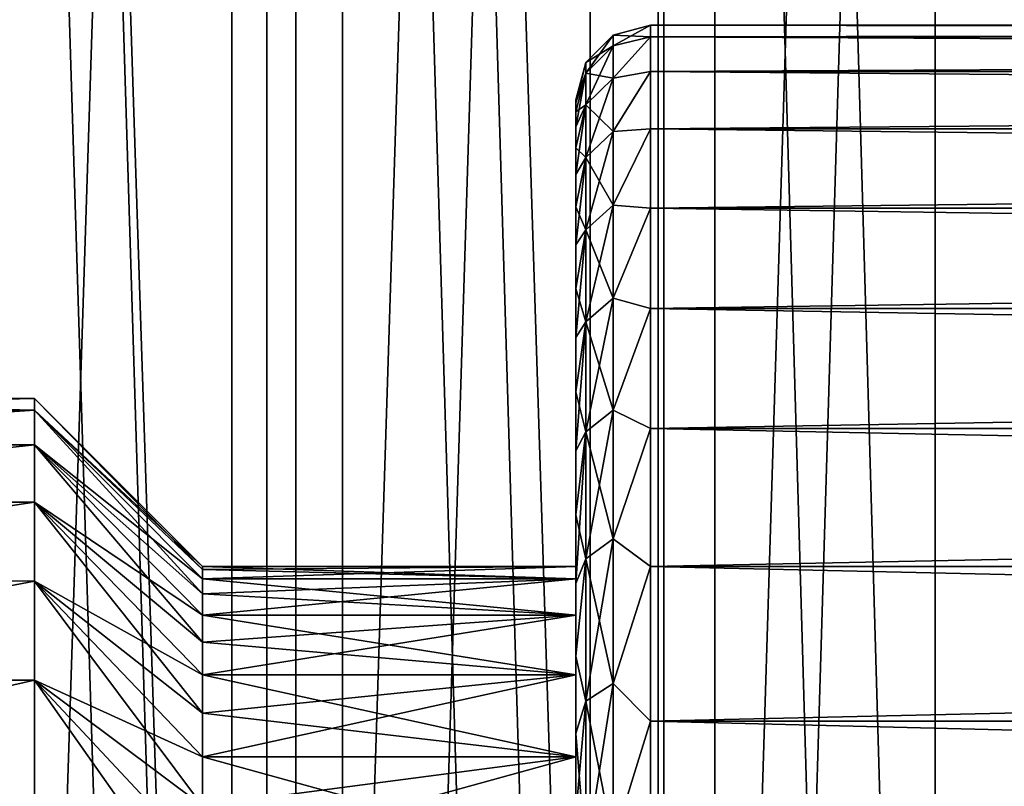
# Model space of a CAD drawing. Header units: millimetres. Extents: x -56 to 60, y -2 to 74.
# Tile 181 of 256: x 19.52 to 24.8, y 24.82 to 28.93. Entities that reach past the tile are written whole.
import ezdxf

# ---------------------------------------------------------------- set-up
doc = ezdxf.new("R2010")
doc.units = ezdxf.units.MM
doc.header["$LTSCALE"] = 127.314815
for name, color, linetype in [('145', 7, 'CONTINUOUS'), ('148', 7, 'CONTINUOUS'), ('149', 7, 'CONTINUOUS'), ('150', 7, 'CONTINUOUS'), ('22', 7, 'CONTINUOUS'), ('23', 7, 'CONTINUOUS'), ('24', 7, 'CONTINUOUS'), ('25', 7, 'CONTINUOUS'), ('55', 7, 'CONTINUOUS'), ('56', 7, 'CONTINUOUS'), ('57', 7, 'CONTINUOUS'), ('62', 7, 'CONTINUOUS'), ('63', 7, 'CONTINUOUS'), ('66', 7, 'CONTINUOUS'), ('67', 7, 'CONTINUOUS'), ('68', 7, 'CONTINUOUS'), ('69', 7, 'CONTINUOUS'), ('76', 7, 'CONTINUOUS'), ('77', 7, 'CONTINUOUS')]:
    doc.layers.add(name, color=color, linetype=linetype)

msp = doc.modelspace()

# ---------------------------------------------------------------- linework, layer by layer
at = {"layer": '145', "color": 7, "linetype": 'CONTINUOUS', "true_color": 0x96918c}
for points in [[(19.1902, 70.5, 37.9208), (21.25, 70.5, 36.8061), (19.1905, 6.7, 37.9206), (19.1902, 70.5, 37.9208)], [(19.1905, 6.7, 37.9206), (21.25, 70.5, 36.8061), (21.2504, 6.7, 36.8059), (19.1905, 6.7, 37.9206)], [(21.25, 70.5, 36.8061), (23.2453, 70.5, 35.5796), (21.2504, 6.7, 36.8059), (21.25, 70.5, 36.8061)], [(21.2504, 6.7, 36.8059), (23.2453, 70.5, 35.5796), (23.2457, 6.7, 35.5793), (21.2504, 6.7, 36.8059)], [(23.2453, 70.5, 35.5796), (25.17, 70.5, 34.245), (23.2457, 6.7, 35.5793), (23.2453, 70.5, 35.5796)], [(23.2457, 6.7, 35.5793), (25.17, 70.5, 34.245), (25.1704, 6.7, 34.2447), (23.2457, 6.7, 35.5793)]]:
    msp.add_3dface(points, dxfattribs=at)
at = {"layer": '148', "color": 7, "linetype": 'CONTINUOUS', "true_color": 0x96918c}
for points in [[(18.6852, 6.7, 40.3871), (20.8443, 6.7, 39.3162), (18.6851, 72.5, 40.3871), (18.6852, 6.7, 40.3871)], [(18.6851, 72.5, 40.3871), (20.8443, 6.7, 39.3162), (20.8442, 72.5, 39.3163), (18.6851, 72.5, 40.3871)], [(20.8443, 6.7, 39.3162), (22.9423, 6.7, 38.1301), (20.8442, 72.5, 39.3163), (20.8443, 6.7, 39.3162)], [(20.8442, 72.5, 39.3163), (22.9423, 6.7, 38.1301), (22.9421, 72.5, 38.1301), (20.8442, 72.5, 39.3163)], [(22.9421, 72.5, 38.1301), (22.9423, 6.7, 38.1301), (24.9728, 72.5, 36.8322), (22.9421, 72.5, 38.1301)], [(22.9423, 6.7, 38.1301), (24.973, 6.7, 36.8321), (24.9728, 72.5, 36.8322), (22.9423, 6.7, 38.1301)]]:
    msp.add_3dface(points, dxfattribs=at)
at = {"layer": '149', "color": 7, "linetype": 'CONTINUOUS', "true_color": 0x96918c}
for points in [[(21.25, 70.5, -36.8061), (19.1902, 70.5, -37.9208), (19.1905, 6.7, -37.9206), (21.25, 70.5, -36.8061)], [(21.2504, 6.7, -36.8059), (21.25, 70.5, -36.8061), (19.1905, 6.7, -37.9206), (21.2504, 6.7, -36.8059)], [(23.2453, 70.5, -35.5796), (21.25, 70.5, -36.8061), (21.2504, 6.7, -36.8059), (23.2453, 70.5, -35.5796)], [(23.2457, 6.7, -35.5793), (23.2453, 70.5, -35.5796), (21.2504, 6.7, -36.8059), (23.2457, 6.7, -35.5793)], [(25.17, 70.5, -34.245), (23.2453, 70.5, -35.5796), (23.2457, 6.7, -35.5793), (25.17, 70.5, -34.245)], [(25.1704, 6.7, -34.2447), (25.17, 70.5, -34.245), (23.2457, 6.7, -35.5793), (25.1704, 6.7, -34.2447)]]:
    msp.add_3dface(points, dxfattribs=at)
at = {"layer": '150', "color": 7, "linetype": 'CONTINUOUS', "true_color": 0x96918c}
for points in [[(20.8442, 72.5, -39.3163), (18.6852, 6.7, -40.3871), (18.6851, 72.5, -40.3871), (20.8442, 72.5, -39.3163)], [(20.8443, 6.7, -39.3162), (18.6852, 6.7, -40.3871), (20.8442, 72.5, -39.3163), (20.8443, 6.7, -39.3162)], [(22.9421, 72.5, -38.1301), (20.8443, 6.7, -39.3162), (20.8442, 72.5, -39.3163), (22.9421, 72.5, -38.1301)], [(22.9423, 6.7, -38.1301), (20.8443, 6.7, -39.3162), (22.9421, 72.5, -38.1301), (22.9423, 6.7, -38.1301)], [(24.9728, 72.5, -36.8322), (22.9423, 6.7, -38.1301), (22.9421, 72.5, -38.1301), (24.9728, 72.5, -36.8322)], [(24.973, 6.7, -36.8321), (22.9423, 6.7, -38.1301), (24.9728, 72.5, -36.8322), (24.973, 6.7, -36.8321)]]:
    msp.add_3dface(points, dxfattribs=at)
at = {"layer": '22', "color": 7, "linetype": 'CONTINUOUS', "true_color": 0x96918c}
for points in [[(21, -1, -36.3731), (18.9644, -1, -37.4747), (18.9647, 64.8, -37.4745), (21, -1, -36.3731)], [(21.0004, 64.8, -36.3729), (21, -1, -36.3731), (18.9647, 64.8, -37.4745), (21.0004, 64.8, -36.3729)], [(22.9718, -1, -35.161), (21, -1, -36.3731), (21.0004, 64.8, -36.3729), (22.9718, -1, -35.161)], [(22.9722, 64.8, -35.1607), (22.9718, -1, -35.161), (21.0004, 64.8, -36.3729), (22.9722, 64.8, -35.1607)], [(24.8739, -1, -33.8421), (22.9718, -1, -35.161), (22.9722, 64.8, -35.1607), (24.8739, -1, -33.8421)], [(24.8743, 64.8, -33.8418), (24.8739, -1, -33.8421), (22.9722, 64.8, -35.1607), (24.8743, 64.8, -33.8418)]]:
    msp.add_3dface(points, dxfattribs=at)
at = {"layer": '23', "color": 7, "linetype": 'CONTINUOUS', "true_color": 0x96918c}
for points in [[(18.9644, -1, 37.4747), (21, -1, 36.3731), (18.9647, 64.8, 37.4745), (18.9644, -1, 37.4747)], [(18.9647, 64.8, 37.4745), (21, -1, 36.3731), (21.0004, 64.8, 36.3729), (18.9647, 64.8, 37.4745)], [(21, -1, 36.3731), (22.9718, -1, 35.161), (21.0004, 64.8, 36.3729), (21, -1, 36.3731)], [(21.0004, 64.8, 36.3729), (22.9718, -1, 35.161), (22.9722, 64.8, 35.1607), (21.0004, 64.8, 36.3729)], [(22.9718, -1, 35.161), (24.8739, -1, 33.8421), (22.9722, 64.8, 35.1607), (22.9718, -1, 35.161)], [(22.9722, 64.8, 35.1607), (24.8739, -1, 33.8421), (24.8743, 64.8, 33.8419), (22.9722, 64.8, 35.1607)]]:
    msp.add_3dface(points, dxfattribs=at)
at = {"layer": '24', "color": 7, "linetype": 'CONTINUOUS', "true_color": 0x96918c}
for points in [[(20.6559, 1, -34.254), (18.667, 64.8, -35.3771), (18.6667, 1, -35.3773), (20.6559, 1, -34.254)], [(20.6562, 64.8, -34.2538), (18.667, 64.8, -35.3771), (20.6559, 1, -34.254), (20.6562, 64.8, -34.2538)], [(22.5777, 1, -33.0189), (20.6562, 64.8, -34.2538), (20.6559, 1, -34.254), (22.5777, 1, -33.0189)], [(22.5781, 64.8, -33.0186), (20.6562, 64.8, -34.2538), (22.5777, 1, -33.0189), (22.5781, 64.8, -33.0186)], [(24.4259, 1, -31.6761), (22.5781, 64.8, -33.0186), (22.5777, 1, -33.0189), (24.4259, 1, -31.6761)], [(24.4263, 64.8, -31.6758), (22.5781, 64.8, -33.0186), (24.4259, 1, -31.6761), (24.4263, 64.8, -31.6758)], [(26.1944, 1, -30.23), (24.4263, 64.8, -31.6758), (24.4259, 1, -31.6761), (26.1944, 1, -30.23)], [(26.1948, 64.8, -30.2297), (24.4263, 64.8, -31.6758), (26.1944, 1, -30.23), (26.1948, 64.8, -30.2297)]]:
    msp.add_3dface(points, dxfattribs=at)
at = {"layer": '25', "color": 7, "linetype": 'CONTINUOUS', "true_color": 0x96918c}
for points in [[(18.6667, 1, 35.3773), (18.667, 64.8, 35.3772), (20.6559, 1, 34.254), (18.6667, 1, 35.3773)], [(18.667, 64.8, 35.3772), (20.6562, 64.8, 34.2538), (20.6559, 1, 34.254), (18.667, 64.8, 35.3772)], [(20.6559, 1, 34.254), (20.6562, 64.8, 34.2538), (22.5777, 1, 33.0189), (20.6559, 1, 34.254)], [(20.6562, 64.8, 34.2538), (22.5781, 64.8, 33.0186), (22.5777, 1, 33.0189), (20.6562, 64.8, 34.2538)], [(22.5777, 1, 33.0189), (22.5781, 64.8, 33.0186), (24.4259, 1, 31.6761), (22.5777, 1, 33.0189)], [(22.5781, 64.8, 33.0186), (24.4263, 64.8, 31.6758), (24.4259, 1, 31.6761), (22.5781, 64.8, 33.0186)], [(24.4259, 1, 31.6761), (24.4263, 64.8, 31.6758), (26.1944, 1, 30.23), (24.4259, 1, 31.6761)], [(24.4263, 64.8, 31.6758), (26.1948, 64.8, 30.2297), (26.1944, 1, 30.23), (24.4263, 64.8, 31.6758)]]:
    msp.add_3dface(points, dxfattribs=at)
at = {"layer": '55', "color": 7, "linetype": 'CONTINUOUS', "true_color": 0x96918c}
for points in [[(22.9, 28.9), (22.9, 28.8378, 1.1084), (59.6, 28.9), (22.9, 28.9)], [(59.6, 28.9), (22.9, 28.8378, 1.1084), (59.6, 28.8378, 1.1084), (59.6, 28.9)], [(22.9, 28.8378, 1.1084), (22.9, 28.6518, 2.203), (59.6, 28.8378, 1.1084), (22.9, 28.8378, 1.1084)], [(59.6, 28.8378, 1.1084), (22.9, 28.6518, 2.203), (59.6, 28.6518, 2.203), (59.6, 28.8378, 1.1084)], [(22.9, 28.6518, 2.203), (22.9, 28.3444, 3.2698), (59.6, 28.6518, 2.203), (22.9, 28.6518, 2.203)], [(59.6, 28.6518, 2.203), (22.9, 28.3444, 3.2698), (59.6, 28.3444, 3.2698), (59.6, 28.6518, 2.203)], [(22.9, 28.3444, 3.2698), (22.9, 27.9196, 4.2955), (59.6, 28.3444, 3.2698), (22.9, 28.3444, 3.2698)], [(59.6, 28.3444, 3.2698), (22.9, 27.9196, 4.2955), (59.6, 27.9196, 4.2955), (59.6, 28.3444, 3.2698)], [(22.9, 27.9196, 4.2955), (22.9, 27.3826, 5.2671), (59.6, 27.9196, 4.2955), (22.9, 27.9196, 4.2955)], [(59.6, 27.9196, 4.2955), (22.9, 27.3826, 5.2671), (59.6, 27.3826, 5.2671), (59.6, 27.9196, 4.2955)], [(22.9, 27.3826, 5.2671), (22.9, 26.7401, 6.1725), (59.6, 27.3826, 5.2671), (22.9, 27.3826, 5.2671)], [(59.6, 27.3826, 5.2671), (22.9, 26.7401, 6.1725), (59.6, 26.7401, 6.1725), (59.6, 27.3826, 5.2671)], [(22.9, 26.7401, 6.1725), (22.9, 26.0004, 7.0004), (59.6, 26.7401, 6.1725), (22.9, 26.7401, 6.1725)], [(59.6, 26.7401, 6.1725), (22.9, 26.0004, 7.0004), (59.6, 26.0004, 7.0004), (59.6, 26.7401, 6.1725)], [(22.9, 26.0004, 7.0004), (22.9, 25.1725, 7.7401), (59.6, 26.0004, 7.0004), (22.9, 26.0004, 7.0004)], [(59.6, 26.0004, 7.0004), (22.9, 25.1725, 7.7401), (59.6, 25.1725, 7.7401), (59.6, 26.0004, 7.0004)], [(22.9, 25.1725, 7.7401), (22.9, 24.2671, 8.3826), (59.6, 25.1725, 7.7401), (22.9, 25.1725, 7.7401)], [(59.6, 25.1725, 7.7401), (22.9, 24.2671, 8.3826), (59.6, 24.2671, 8.3826), (59.6, 25.1725, 7.7401)]]:
    msp.add_3dface(points, dxfattribs=at)
at = {"layer": '56', "color": 7, "linetype": 'CONTINUOUS', "true_color": 0x96918c}
for points in [[(22.5, 26), (22.5, 25.9346, 0.9544), (22.5, 28.5), (22.5, 26)], [(22.5, 28.4837, -0.5544), (22.5, 26), (22.5, 28.5), (22.5, 28.4837, -0.5544)], [(22.5, 28.5), (22.5, 25.9346, 0.9544), (22.5, 28.4837, 0.5544), (22.5, 28.5)], [(22.5, 25.9346, -0.9544), (22.5, 26), (22.5, 28.4837, -0.5544), (22.5, 25.9346, -0.9544)], [(22.5, 28.4356, -1.1039), (22.5, 25.9346, -0.9544), (22.5, 28.4837, -0.5544), (22.5, 28.4356, -1.1039)], [(22.5, 28.4837, 0.5544), (22.5, 25.9346, 0.9544), (22.5, 28.4356, 1.1039), (22.5, 28.4837, 0.5544)], [(22.5, 28.3558, -1.6487), (22.5, 25.9346, -0.9544), (22.5, 28.4356, -1.1039), (22.5, 28.3558, -1.6487)], [(22.5, 25.9346, 0.9544), (22.5, 25.7402, 1.8887), (22.5, 28.4356, 1.1039), (22.5, 25.9346, 0.9544)], [(22.5, 28.4356, 1.1039), (22.5, 25.7402, 1.8887), (22.5, 28.3558, 1.6486), (22.5, 28.4356, 1.1039)], [(22.5, 25.7402, -1.8887), (22.5, 25.9346, -0.9544), (22.5, 28.3558, -1.6487), (22.5, 25.7402, -1.8887)], [(22.5, 28.2439, -2.1903), (22.5, 25.7402, -1.8887), (22.5, 28.3558, -1.6487), (22.5, 28.2439, -2.1903)], [(22.5, 28.3558, 1.6486), (22.5, 25.7402, 1.8887), (22.5, 28.2439, 2.1902), (22.5, 28.3558, 1.6486)], [(22.5, 28.1008, -2.7247), (22.5, 25.7402, -1.8887), (22.5, 28.2439, -2.1903), (22.5, 28.1008, -2.7247)], [(22.5, 25.7402, 1.8887), (22.5, 25.4205, 2.7884), (22.5, 28.2439, 2.1902), (22.5, 25.7402, 1.8887)], [(22.5, 28.2439, 2.1902), (22.5, 25.4205, 2.7884), (22.5, 28.1009, 2.7247), (22.5, 28.2439, 2.1902)], [(22.5, 28.1009, 2.7247), (22.5, 25.4205, 2.7884), (22.5, 27.9274, 3.2482), (22.5, 28.1009, 2.7247)], [(22.5, 25.4205, -2.7884), (22.5, 25.7402, -1.8887), (22.5, 28.1008, -2.7247), (22.5, 25.4205, -2.7884)], [(22.5, 27.9274, -3.2482), (22.5, 25.4205, -2.7884), (22.5, 28.1008, -2.7247), (22.5, 27.9274, -3.2482)], [(22.5, 24.9812, -3.6366), (22.5, 25.4205, -2.7884), (22.5, 27.9274, -3.2482), (22.5, 24.9812, -3.6366)], [(22.5, 27.723, -3.7626), (22.5, 24.9812, -3.6366), (22.5, 27.9274, -3.2482), (22.5, 27.723, -3.7626)], [(22.5, 25.4205, 2.7884), (22.5, 24.9812, 3.6366), (22.5, 27.9274, 3.2482), (22.5, 25.4205, 2.7884)], [(22.5, 27.9274, 3.2482), (22.5, 24.9812, 3.6366), (22.5, 27.723, 3.7626), (22.5, 27.9274, 3.2482)], [(22.5, 27.4896, -4.2635), (22.5, 24.9812, -3.6366), (22.5, 27.723, -3.7626), (22.5, 27.4896, -4.2635)], [(22.5, 24.9812, 3.6366), (22.5, 24.4297, 4.4179), (22.5, 27.723, 3.7626), (22.5, 24.9812, 3.6366)], [(22.5, 27.723, 3.7626), (22.5, 24.4297, 4.4179), (22.5, 27.4896, 4.2634), (22.5, 27.723, 3.7626)], [(22.5, 24.4297, -4.4179), (22.5, 24.9812, -3.6366), (22.5, 27.4896, -4.2635), (22.5, 24.4297, -4.4179)], [(22.5, 27.2275, -4.7493), (22.5, 24.4297, -4.4179), (22.5, 27.4896, -4.2635), (22.5, 27.2275, -4.7493)], [(22.5, 27.4896, 4.2634), (22.5, 24.4297, 4.4179), (22.5, 27.2276, 4.7492), (22.5, 27.4896, 4.2634)], [(22.5, 24.4297, 4.4179), (22.5, 23.7774, 5.1161), (22.5, 27.2276, 4.7492), (22.5, 24.4297, 4.4179)], [(22.5, 27.2276, 4.7492), (22.5, 23.7774, 5.1161), (22.5, 26.937, 5.2204), (22.5, 27.2276, 4.7492)], [(22.5, 23.7774, -5.1161), (22.5, 24.4297, -4.4179), (22.5, 27.2275, -4.7493), (22.5, 23.7774, -5.1161)], [(22.5, 26.9369, -5.2205), (22.5, 23.7774, -5.1161), (22.5, 27.2275, -4.7493), (22.5, 26.9369, -5.2205)], [(22.5, 23.7774, 5.1161), (22.5, 23.0367, 5.7186), (22.5, 26.937, 5.2204), (22.5, 23.7774, 5.1161)], [(22.5, 26.937, 5.2204), (22.5, 23.0367, 5.7186), (22.5, 26.6206, 5.6725), (22.5, 26.937, 5.2204)], [(22.5, 26.6205, -5.6725), (22.5, 23.7774, -5.1161), (22.5, 26.9369, -5.2205), (22.5, 26.6205, -5.6725)], [(22.5, 26.6206, 5.6725), (22.5, 23.0367, 5.7186), (22.5, 26.2776, 6.106), (22.5, 26.6206, 5.6725)], [(22.5, 23.0367, -5.7186), (22.5, 23.7774, -5.1161), (22.5, 26.6205, -5.6725), (22.5, 23.0367, -5.7186)], [(22.5, 26.2776, -6.1061), (22.5, 23.0367, -5.7186), (22.5, 26.6205, -5.6725), (22.5, 26.2776, -6.1061)], [(22.5, 22.2209, -6.2149), (22.5, 23.0367, -5.7186), (22.5, 26.2776, -6.1061), (22.5, 22.2209, -6.2149)], [(22.5, 25.9097, -6.5196), (22.5, 22.2209, -6.2149), (22.5, 26.2776, -6.1061), (22.5, 25.9097, -6.5196)], [(22.5, 23.0367, 5.7186), (22.5, 22.2209, 6.2149), (22.5, 26.2776, 6.106), (22.5, 23.0367, 5.7186)], [(22.5, 26.2776, 6.106), (22.5, 22.2209, 6.2149), (22.5, 25.9098, 6.5195), (22.5, 26.2776, 6.106)], [(22.5, 21.3444, 6.5957), (22.5, 20.4236, 6.8537), (22.5, 25.9098, 6.5195), (22.5, 21.3444, 6.5957)], [(22.5, 25.9098, 6.5195), (22.5, 20.4236, 6.8537), (22.5, 25.5198, 6.9095), (22.5, 25.9098, 6.5195)], [(22.5, 22.2209, 6.2149), (22.5, 21.3444, 6.5957), (22.5, 25.9098, 6.5195), (22.5, 22.2209, 6.2149)], [(22.5, 21.3444, -6.5957), (22.5, 22.2209, -6.2149), (22.5, 25.9097, -6.5196), (22.5, 21.3444, -6.5957)], [(22.5, 25.5198, -6.9095), (22.5, 21.3444, -6.5957), (22.5, 25.9097, -6.5196), (22.5, 25.5198, -6.9095)], [(22.5, 20.4236, -6.8537), (22.5, 21.3444, -6.5957), (22.5, 25.5198, -6.9095), (22.5, 20.4236, -6.8537)], [(22.5, 19.4774, -6.9836), (22.5, 20.4236, -6.8537), (22.5, 25.5198, -6.9095), (22.5, 19.4774, -6.9836)], [(22.5, 25.1064, -7.2774), (22.5, 19.4774, -6.9836), (22.5, 25.5198, -6.9095), (22.5, 25.1064, -7.2774)], [(22.5, 20.4236, 6.8537), (22.5, 19.4774, 6.9836), (22.5, 25.5198, 6.9095), (22.5, 20.4236, 6.8537)], [(22.5, 25.5198, 6.9095), (22.5, 19.4774, 6.9836), (22.5, 25.1064, 7.2773), (22.5, 25.5198, 6.9095)], [(22.5, 18.5226, -6.9836), (22.5, 19.4774, -6.9836), (22.5, 25.1064, -7.2774), (22.5, 18.5226, -6.9836)], [(22.5, 12.8936, -7.2773), (22.5, 18.5226, -6.9836), (22.5, 25.1064, -7.2774), (22.5, 12.8936, -7.2773)], [(22.5, 25.1064, 7.2773), (22.5, 19.4774, 6.9836), (22.5, 12.8936, 7.2774), (22.5, 25.1064, 7.2773)], [(22.5, 13.3272, -7.6203), (22.5, 12.8936, -7.2773), (22.5, 25.1064, -7.2774), (22.5, 13.3272, -7.6203)], [(22.5, 24.6728, -7.6203), (22.5, 13.3272, -7.6203), (22.5, 25.1064, -7.2774), (22.5, 24.6728, -7.6203)], [(22.5, 24.6728, 7.6203), (22.5, 25.1064, 7.2773), (22.5, 12.8936, 7.2774), (22.5, 24.6728, 7.6203)]]:
    msp.add_3dface(points, dxfattribs=at)
at = {"layer": '57', "color": 7, "linetype": 'CONTINUOUS', "true_color": 0x96918c}
for points in [[(19.6, 26.8377, 0.9901), (19.6, 26.9), (16.8, 26.8377, 0.9901), (19.6, 26.8377, 0.9901)], [(16.8, 26.8377, 0.9901), (19.6, 26.9), (16.8, 26.9), (16.8, 26.8377, 0.9901)], [(19.6, 26.6518, 1.9647), (19.6, 26.8377, 0.9901), (16.8, 26.6518, 1.9646), (19.6, 26.6518, 1.9647)], [(16.8, 26.6518, 1.9646), (19.6, 26.8377, 0.9901), (16.8, 26.8377, 0.9901), (16.8, 26.6518, 1.9646)], [(19.6, 26.3452, 2.9082), (19.6, 26.6518, 1.9647), (16.8, 26.3453, 2.9081), (19.6, 26.3452, 2.9082)], [(16.8, 26.3453, 2.9081), (19.6, 26.6518, 1.9647), (16.8, 26.6518, 1.9646), (16.8, 26.3453, 2.9081)], [(16.8, 25.9229, 3.8058), (19.6, 26.3452, 2.9082), (16.8, 26.3453, 2.9081), (16.8, 25.9229, 3.8058)], [(19.6, 25.9228, 3.8059), (19.6, 26.3452, 2.9082), (16.8, 25.9229, 3.8058), (19.6, 25.9228, 3.8059)], [(16.8, 25.3913, 4.6434), (19.6, 25.9228, 3.8059), (16.8, 25.9229, 3.8058), (16.8, 25.3913, 4.6434)], [(19.6, 25.3912, 4.6435), (19.6, 25.9228, 3.8059), (16.8, 25.3913, 4.6434), (19.6, 25.3912, 4.6435)], [(16.8, 24.7589, 5.4079), (19.6, 25.3912, 4.6435), (16.8, 25.3913, 4.6434), (16.8, 24.7589, 5.4079)], [(19.6, 24.7589, 5.4079), (19.6, 25.3912, 4.6435), (16.8, 24.7589, 5.4079), (19.6, 24.7589, 5.4079)]]:
    msp.add_3dface(points, dxfattribs=at)
at = {"layer": '62', "color": 7, "linetype": 'CONTINUOUS', "true_color": 0x96918c}
for points in [[(22.9, 28.9), (59.6, 28.9), (59.6, 28.8378, -1.1084), (22.9, 28.9)], [(22.9, 28.8378, -1.1084), (22.9, 28.9), (59.6, 28.8378, -1.1084), (22.9, 28.8378, -1.1084)], [(22.9, 28.6518, -2.203), (22.9, 28.8378, -1.1084), (59.6, 28.6518, -2.203), (22.9, 28.6518, -2.203)], [(59.6, 28.6518, -2.203), (22.9, 28.8378, -1.1084), (59.6, 28.8378, -1.1084), (59.6, 28.6518, -2.203)], [(22.9, 28.3444, -3.2698), (22.9, 28.6518, -2.203), (59.6, 28.3444, -3.2698), (22.9, 28.3444, -3.2698)], [(59.6, 28.3444, -3.2698), (22.9, 28.6518, -2.203), (59.6, 28.6518, -2.203), (59.6, 28.3444, -3.2698)], [(22.9, 27.9196, -4.2954), (22.9, 28.3444, -3.2698), (59.6, 27.9196, -4.2954), (22.9, 27.9196, -4.2954)], [(59.6, 27.9196, -4.2954), (22.9, 28.3444, -3.2698), (59.6, 28.3444, -3.2698), (59.6, 27.9196, -4.2954)], [(22.9, 27.3826, -5.2671), (22.9, 27.9196, -4.2954), (59.6, 27.3826, -5.2671), (22.9, 27.3826, -5.2671)], [(59.6, 27.3826, -5.2671), (22.9, 27.9196, -4.2954), (59.6, 27.9196, -4.2954), (59.6, 27.3826, -5.2671)], [(22.9, 26.7401, -6.1725), (22.9, 27.3826, -5.2671), (59.6, 26.7401, -6.1725), (22.9, 26.7401, -6.1725)], [(59.6, 26.7401, -6.1725), (22.9, 27.3826, -5.2671), (59.6, 27.3826, -5.2671), (59.6, 26.7401, -6.1725)], [(22.9, 26.0004, -7.0004), (22.9, 26.7401, -6.1725), (59.6, 26.0004, -7.0004), (22.9, 26.0004, -7.0004)], [(59.6, 26.0004, -7.0004), (22.9, 26.7401, -6.1725), (59.6, 26.7401, -6.1725), (59.6, 26.0004, -7.0004)], [(22.9, 25.1725, -7.7401), (22.9, 26.0004, -7.0004), (59.6, 25.1725, -7.7401), (22.9, 25.1725, -7.7401)], [(59.6, 25.1725, -7.7401), (22.9, 26.0004, -7.0004), (59.6, 26.0004, -7.0004), (59.6, 25.1725, -7.7401)], [(22.9, 24.2671, -8.3826), (22.9, 25.1725, -7.7401), (59.6, 24.2671, -8.3826), (22.9, 24.2671, -8.3826)], [(59.6, 24.2671, -8.3826), (22.9, 25.1725, -7.7401), (59.6, 25.1725, -7.7401), (59.6, 24.2671, -8.3826)]]:
    msp.add_3dface(points, dxfattribs=at)
at = {"layer": '63', "color": 7, "linetype": 'CONTINUOUS', "true_color": 0x96918c}
for points in [[(16.8, 26.9), (19.6, 26.9), (19.6, 26.8377, -0.9901), (16.8, 26.9)], [(16.8, 26.9), (19.6, 26.8377, -0.9901), (16.8, 26.8377, -0.9901), (16.8, 26.9)], [(19.6, 26.8377, -0.9901), (19.6, 26.6518, -1.9647), (16.8, 26.6518, -1.9646), (19.6, 26.8377, -0.9901)], [(16.8, 26.8377, -0.9901), (19.6, 26.8377, -0.9901), (16.8, 26.6518, -1.9646), (16.8, 26.8377, -0.9901)], [(19.6, 26.6518, -1.9647), (19.6, 26.3452, -2.9082), (16.8, 26.3453, -2.9081), (19.6, 26.6518, -1.9647)], [(16.8, 26.6518, -1.9646), (19.6, 26.6518, -1.9647), (16.8, 26.3453, -2.9081), (16.8, 26.6518, -1.9646)], [(16.8, 26.3453, -2.9081), (19.6, 26.3452, -2.9082), (16.8, 25.9229, -3.8058), (16.8, 26.3453, -2.9081)], [(19.6, 26.3452, -2.9082), (19.6, 25.9228, -3.8059), (16.8, 25.9229, -3.8058), (19.6, 26.3452, -2.9082)], [(16.8, 25.9229, -3.8058), (19.6, 25.9228, -3.8059), (16.8, 25.3913, -4.6434), (16.8, 25.9229, -3.8058)], [(19.6, 25.9228, -3.8059), (19.6, 25.3912, -4.6435), (16.8, 25.3913, -4.6434), (19.6, 25.9228, -3.8059)], [(16.8, 25.3913, -4.6434), (19.6, 25.3912, -4.6435), (16.8, 24.7589, -5.4079), (16.8, 25.3913, -4.6434)], [(19.6, 25.3912, -4.6435), (19.6, 24.7589, -5.4079), (16.8, 24.7589, -5.4079), (19.6, 25.3912, -4.6435)]]:
    msp.add_3dface(points, dxfattribs=at)
at = {"layer": '66', "color": 7, "linetype": 'CONTINUOUS', "true_color": 0x96918c}
for points in [[(22.5, 25.9346, 0.9544), (22.5, 26), (20.5, 25.9348, 0.9532), (22.5, 25.9346, 0.9544)], [(20.5, 25.9348, 0.9532), (22.5, 26), (20.5, 25.9837, 0.4777), (20.5, 25.9348, 0.9532)], [(20.5, 25.9837, 0.4777), (22.5, 26), (20.5, 26), (20.5, 25.9837, 0.4777)], [(20.5, 25.8536, 1.4242), (22.5, 25.9346, 0.9544), (20.5, 25.9348, 0.9532), (20.5, 25.8536, 1.4242)], [(22.5, 25.7402, 1.8887), (22.5, 25.9346, 0.9544), (20.5, 25.7404, 1.8886), (22.5, 25.7402, 1.8887)], [(20.5, 25.7404, 1.8886), (22.5, 25.9346, 0.9544), (20.5, 25.8536, 1.4242), (20.5, 25.7404, 1.8886)], [(20.5, 25.5958, 2.3442), (22.5, 25.7402, 1.8887), (20.5, 25.7404, 1.8886), (20.5, 25.5958, 2.3442)], [(22.5, 25.4205, 2.7884), (22.5, 25.7402, 1.8887), (20.5, 25.4205, 2.7888), (22.5, 25.4205, 2.7884)], [(20.5, 25.4205, 2.7888), (22.5, 25.7402, 1.8887), (20.5, 25.5958, 2.3442), (20.5, 25.4205, 2.7888)], [(22.5, 24.9812, 3.6366), (22.5, 25.4205, 2.7884), (20.5, 24.9809, 3.6371), (22.5, 24.9812, 3.6366)], [(20.5, 24.9809, 3.6371), (22.5, 25.4205, 2.7884), (20.5, 25.2152, 3.2205), (20.5, 24.9809, 3.6371)], [(20.5, 25.2152, 3.2205), (22.5, 25.4205, 2.7884), (20.5, 25.4205, 2.7888), (20.5, 25.2152, 3.2205)], [(22.5, 24.4297, 4.4179), (22.5, 24.9812, 3.6366), (20.5, 24.43, 4.4176), (22.5, 24.4297, 4.4179)], [(20.5, 24.43, 4.4176), (22.5, 24.9812, 3.6366), (20.5, 24.7188, 4.0368), (20.5, 24.43, 4.4176)], [(20.5, 24.7188, 4.0368), (22.5, 24.9812, 3.6366), (20.5, 24.9809, 3.6371), (20.5, 24.7188, 4.0368)]]:
    msp.add_3dface(points, dxfattribs=at)
at = {"layer": '67', "color": 7, "linetype": 'CONTINUOUS', "true_color": 0x96918c}
for points in [[(19.6, 26.8377, 0.9901), (20.5, 26), (19.6, 26.9), (19.6, 26.8377, 0.9901)], [(20.5, 25.9348, 0.9532), (20.5, 25.9837, 0.4777), (19.6, 26.8377, 0.9901), (20.5, 25.9348, 0.9532)], [(19.6, 26.6518, 1.9647), (20.5, 25.9348, 0.9532), (19.6, 26.8377, 0.9901), (19.6, 26.6518, 1.9647)], [(20.5, 25.9837, 0.4777), (20.5, 26), (19.6, 26.8377, 0.9901), (20.5, 25.9837, 0.4777)], [(20.5, 25.7404, 1.8886), (20.5, 25.8536, 1.4242), (19.6, 26.6518, 1.9647), (20.5, 25.7404, 1.8886)], [(19.6, 26.3452, 2.9082), (20.5, 25.7404, 1.8886), (19.6, 26.6518, 1.9647), (19.6, 26.3452, 2.9082)], [(20.5, 25.8536, 1.4242), (20.5, 25.9348, 0.9532), (19.6, 26.6518, 1.9647), (20.5, 25.8536, 1.4242)], [(20.5, 25.4205, 2.7888), (20.5, 25.5958, 2.3442), (19.6, 26.3452, 2.9082), (20.5, 25.4205, 2.7888)], [(19.6, 25.9228, 3.8059), (20.5, 25.4205, 2.7888), (19.6, 26.3452, 2.9082), (19.6, 25.9228, 3.8059)], [(20.5, 25.5958, 2.3442), (20.5, 25.7404, 1.8886), (19.6, 26.3452, 2.9082), (20.5, 25.5958, 2.3442)], [(20.5, 24.9809, 3.6371), (20.5, 25.2152, 3.2205), (19.6, 25.9228, 3.8059), (20.5, 24.9809, 3.6371)], [(19.6, 25.3912, 4.6435), (20.5, 24.9809, 3.6371), (19.6, 25.9228, 3.8059), (19.6, 25.3912, 4.6435)], [(20.5, 25.2152, 3.2205), (20.5, 25.4205, 2.7888), (19.6, 25.9228, 3.8059), (20.5, 25.2152, 3.2205)], [(20.5, 24.43, 4.4176), (20.5, 24.7188, 4.0368), (19.6, 25.3912, 4.6435), (20.5, 24.43, 4.4176)], [(19.6, 24.7589, 5.4079), (20.5, 24.43, 4.4176), (19.6, 25.3912, 4.6435), (19.6, 24.7589, 5.4079)], [(20.5, 24.7188, 4.0368), (20.5, 24.9809, 3.6371), (19.6, 25.3912, 4.6435), (20.5, 24.7188, 4.0368)]]:
    msp.add_3dface(points, dxfattribs=at)
at = {"layer": '68', "color": 7, "linetype": 'CONTINUOUS', "true_color": 0x96918c}
for points in [[(22.5, 26), (22.5, 25.9346, -0.9544), (20.5, 26), (22.5, 26)], [(20.5, 26), (22.5, 25.9346, -0.9544), (20.5, 25.9837, -0.4777), (20.5, 26)], [(20.5, 25.9837, -0.4777), (22.5, 25.9346, -0.9544), (20.5, 25.9348, -0.9532), (20.5, 25.9837, -0.4777)], [(22.5, 25.9346, -0.9544), (22.5, 25.7402, -1.8887), (20.5, 25.9348, -0.9532), (22.5, 25.9346, -0.9544)], [(20.5, 25.9348, -0.9532), (22.5, 25.7402, -1.8887), (20.5, 25.8536, -1.4242), (20.5, 25.9348, -0.9532)], [(20.5, 25.8536, -1.4242), (22.5, 25.7402, -1.8887), (20.5, 25.7404, -1.8886), (20.5, 25.8536, -1.4242)], [(22.5, 25.7402, -1.8887), (22.5, 25.4205, -2.7884), (20.5, 25.7404, -1.8886), (22.5, 25.7402, -1.8887)], [(20.5, 25.7404, -1.8886), (22.5, 25.4205, -2.7884), (20.5, 25.5958, -2.3442), (20.5, 25.7404, -1.8886)], [(20.5, 25.5958, -2.3442), (22.5, 25.4205, -2.7884), (20.5, 25.4205, -2.7888), (20.5, 25.5958, -2.3442)], [(22.5, 25.4205, -2.7884), (22.5, 24.9812, -3.6366), (20.5, 25.4205, -2.7888), (22.5, 25.4205, -2.7884)], [(20.5, 25.4205, -2.7888), (22.5, 24.9812, -3.6366), (20.5, 25.2152, -3.2205), (20.5, 25.4205, -2.7888)], [(20.5, 25.2152, -3.2205), (22.5, 24.9812, -3.6366), (20.5, 24.9809, -3.6371), (20.5, 25.2152, -3.2205)], [(22.5, 24.9812, -3.6366), (22.5, 24.4297, -4.4179), (20.5, 24.9809, -3.6371), (22.5, 24.9812, -3.6366)], [(20.5, 24.9809, -3.6371), (22.5, 24.4297, -4.4179), (20.5, 24.7188, -4.0368), (20.5, 24.9809, -3.6371)]]:
    msp.add_3dface(points, dxfattribs=at)
at = {"layer": '69', "color": 7, "linetype": 'CONTINUOUS', "true_color": 0x96918c}
for points in [[(19.6, 26.9), (20.5, 26), (20.5, 25.9837, -0.4777), (19.6, 26.9)], [(19.6, 26.9), (20.5, 25.9837, -0.4777), (19.6, 26.8377, -0.9901), (19.6, 26.9)], [(20.5, 25.9837, -0.4777), (20.5, 25.9348, -0.9532), (19.6, 26.8377, -0.9901), (20.5, 25.9837, -0.4777)], [(20.5, 25.9348, -0.9532), (20.5, 25.8536, -1.4242), (19.6, 26.8377, -0.9901), (20.5, 25.9348, -0.9532)], [(19.6, 26.8377, -0.9901), (20.5, 25.8536, -1.4242), (19.6, 26.6518, -1.9647), (19.6, 26.8377, -0.9901)], [(20.5, 25.8536, -1.4242), (20.5, 25.7404, -1.8886), (19.6, 26.6518, -1.9647), (20.5, 25.8536, -1.4242)], [(20.5, 25.7404, -1.8886), (20.5, 25.5958, -2.3442), (19.6, 26.6518, -1.9647), (20.5, 25.7404, -1.8886)], [(19.6, 26.6518, -1.9647), (20.5, 25.5958, -2.3442), (19.6, 26.3452, -2.9082), (19.6, 26.6518, -1.9647)], [(20.5, 25.5958, -2.3442), (20.5, 25.4205, -2.7888), (19.6, 26.3452, -2.9082), (20.5, 25.5958, -2.3442)], [(20.5, 25.4205, -2.7888), (20.5, 25.2152, -3.2205), (19.6, 26.3452, -2.9082), (20.5, 25.4205, -2.7888)], [(19.6, 26.3452, -2.9082), (20.5, 25.2152, -3.2205), (19.6, 25.9228, -3.8059), (19.6, 26.3452, -2.9082)], [(20.5, 25.2152, -3.2205), (20.5, 24.9809, -3.6371), (19.6, 25.9228, -3.8059), (20.5, 25.2152, -3.2205)], [(20.5, 24.9809, -3.6371), (20.5, 24.7188, -4.0368), (19.6, 25.9228, -3.8059), (20.5, 24.9809, -3.6371)], [(19.6, 25.9228, -3.8059), (20.5, 24.7188, -4.0368), (19.6, 25.3912, -4.6435), (19.6, 25.9228, -3.8059)], [(20.5, 24.7188, -4.0368), (20.5, 24.43, -4.4176), (19.6, 25.3912, -4.6435), (20.5, 24.7188, -4.0368)], [(20.5, 24.43, -4.4176), (20.5, 24.1159, -4.7779), (19.6, 25.3912, -4.6435), (20.5, 24.43, -4.4176)], [(19.6, 25.3912, -4.6435), (20.5, 24.1159, -4.7779), (19.6, 24.7589, -5.4079), (19.6, 25.3912, -4.6435)]]:
    msp.add_3dface(points, dxfattribs=at)
at = {"layer": '76', "color": 7, "linetype": 'CONTINUOUS', "true_color": 0x96918c}
for points in [[(22.9, 28.9), (22.9, 28.8378, -1.1084), (22.7002, 28.8465), (22.9, 28.9)], [(22.5536, 28.7), (22.7002, 28.8465), (22.7002, 28.7888, -1.0646), (22.5536, 28.7)], [(22.7002, 28.8465), (22.9, 28.8378, -1.1084), (22.7002, 28.7888, -1.0646), (22.7002, 28.8465)], [(22.9, 28.8378, -1.1084), (22.9, 28.6518, -2.203), (22.7002, 28.6163, -2.1167), (22.9, 28.8378, -1.1084)], [(22.9, 28.8378, -1.1084), (22.7002, 28.6163, -2.1167), (22.7002, 28.7888, -1.0646), (22.9, 28.8378, -1.1084)], [(22.5536, 28.6431, -1.0488), (22.5536, 28.7), (22.7002, 28.7888, -1.0646), (22.5536, 28.6431, -1.0488)], [(22.7002, 28.6163, -2.1167), (22.5536, 28.6431, -1.0488), (22.7002, 28.7888, -1.0646), (22.7002, 28.6163, -2.1167)], [(22.5, 28.5), (22.5536, 28.7), (22.5536, 28.6431, -1.0488), (22.5, 28.5)], [(22.9, 28.6518, -2.203), (22.9, 28.3444, -3.2698), (22.7002, 28.3311, -3.144), (22.9, 28.6518, -2.203)], [(22.9, 28.6518, -2.203), (22.7002, 28.3311, -3.144), (22.7002, 28.6163, -2.1167), (22.9, 28.6518, -2.203)], [(22.5, 28.4356, -1.1039), (22.5, 28.4837, -0.5544), (22.5536, 28.6431, -1.0488), (22.5, 28.4356, -1.1039)], [(22.5536, 28.4732, -2.0852), (22.5, 28.4356, -1.1039), (22.5536, 28.6431, -1.0488), (22.5536, 28.4732, -2.0852)], [(22.5, 28.4837, -0.5544), (22.5, 28.5), (22.5536, 28.6431, -1.0488), (22.5, 28.4837, -0.5544)], [(22.5536, 28.4732, -2.0852), (22.5536, 28.6431, -1.0488), (22.7002, 28.6163, -2.1167), (22.5536, 28.4732, -2.0852)], [(22.7002, 28.3311, -3.144), (22.5536, 28.4732, -2.0852), (22.7002, 28.6163, -2.1167), (22.7002, 28.3311, -3.144)], [(22.5, 28.2439, -2.1903), (22.5, 28.3558, -1.6487), (22.5536, 28.4732, -2.0852), (22.5, 28.2439, -2.1903)], [(22.5536, 28.1922, -3.0972), (22.5, 28.2439, -2.1903), (22.5536, 28.4732, -2.0852), (22.5536, 28.1922, -3.0972)], [(22.5, 28.3558, -1.6487), (22.5, 28.4356, -1.1039), (22.5536, 28.4732, -2.0852), (22.5, 28.3558, -1.6487)], [(22.5536, 28.1922, -3.0972), (22.5536, 28.4732, -2.0852), (22.7002, 28.3311, -3.144), (22.5536, 28.1922, -3.0972)], [(22.9, 28.3444, -3.2698), (22.9, 27.9196, -4.2954), (22.7002, 27.9365, -4.1344), (22.9, 28.3444, -3.2698)], [(22.9, 28.3444, -3.2698), (22.7002, 27.9365, -4.1344), (22.7002, 28.3311, -3.144), (22.9, 28.3444, -3.2698)], [(22.7002, 27.9365, -4.1344), (22.5536, 28.1922, -3.0972), (22.7002, 28.3311, -3.144), (22.7002, 27.9365, -4.1344)], [(22.5, 28.1008, -2.7247), (22.5, 28.2439, -2.1903), (22.5536, 28.1922, -3.0972), (22.5, 28.1008, -2.7247)], [(22.5, 27.9274, -3.2482), (22.5, 28.1008, -2.7247), (22.5536, 28.1922, -3.0972), (22.5, 27.9274, -3.2482)], [(22.5536, 27.8035, -4.0729), (22.5, 27.9274, -3.2482), (22.5536, 28.1922, -3.0972), (22.5536, 27.8035, -4.0729)], [(22.5536, 27.8035, -4.0729), (22.5536, 28.1922, -3.0972), (22.7002, 27.9365, -4.1344), (22.5536, 27.8035, -4.0729)], [(22.5, 27.723, -3.7626), (22.5, 27.9274, -3.2482), (22.5536, 27.8035, -4.0729), (22.5, 27.723, -3.7626)], [(22.7002, 27.4371, -5.0764), (22.5536, 27.8035, -4.0729), (22.7002, 27.9365, -4.1344), (22.7002, 27.4371, -5.0764)], [(22.9, 27.9196, -4.2954), (22.7002, 27.4371, -5.0764), (22.7002, 27.9365, -4.1344), (22.9, 27.9196, -4.2954)], [(22.9, 27.9196, -4.2954), (22.9, 27.3826, -5.2671), (22.7002, 27.4371, -5.0764), (22.9, 27.9196, -4.2954)], [(22.5, 27.4896, -4.2635), (22.5, 27.723, -3.7626), (22.5536, 27.8035, -4.0729), (22.5, 27.4896, -4.2635)], [(22.5536, 27.3115, -5.0009), (22.5, 27.4896, -4.2635), (22.5536, 27.8035, -4.0729), (22.5536, 27.3115, -5.0009)], [(22.5536, 27.3115, -5.0009), (22.5536, 27.8035, -4.0729), (22.7002, 27.4371, -5.0764), (22.5536, 27.3115, -5.0009)], [(22.5, 27.2275, -4.7493), (22.5, 27.4896, -4.2635), (22.5536, 27.3115, -5.0009), (22.5, 27.2275, -4.7493)], [(22.7002, 26.8387, -5.9589), (22.5536, 27.3115, -5.0009), (22.7002, 27.4371, -5.0764), (22.7002, 26.8387, -5.9589)], [(22.9, 27.3826, -5.2671), (22.7002, 26.8387, -5.9589), (22.7002, 27.4371, -5.0764), (22.9, 27.3826, -5.2671)], [(22.9, 27.3826, -5.2671), (22.9, 26.7401, -6.1725), (22.7002, 26.8387, -5.9589), (22.9, 27.3826, -5.2671)], [(22.5, 26.9369, -5.2205), (22.5, 27.2275, -4.7493), (22.5536, 27.3115, -5.0009), (22.5, 26.9369, -5.2205)], [(22.5536, 26.7221, -5.8702), (22.5, 26.9369, -5.2205), (22.5536, 27.3115, -5.0009), (22.5536, 26.7221, -5.8702)], [(22.5536, 26.7221, -5.8702), (22.5536, 27.3115, -5.0009), (22.7002, 26.8387, -5.9589), (22.5536, 26.7221, -5.8702)], [(22.5, 26.6205, -5.6725), (22.5, 26.9369, -5.2205), (22.5536, 26.7221, -5.8702), (22.5, 26.6205, -5.6725)], [(22.7002, 26.1485, -6.7714), (22.5536, 26.7221, -5.8702), (22.7002, 26.8387, -5.9589), (22.7002, 26.1485, -6.7714)], [(22.9, 26.7401, -6.1725), (22.7002, 26.1485, -6.7714), (22.7002, 26.8387, -5.9589), (22.9, 26.7401, -6.1725)], [(22.5, 26.2776, -6.1061), (22.5, 26.6205, -5.6725), (22.5536, 26.7221, -5.8702), (22.5, 26.2776, -6.1061)], [(22.5536, 26.0422, -6.6707), (22.5, 26.2776, -6.1061), (22.5536, 26.7221, -5.8702), (22.5536, 26.0422, -6.6707)], [(22.5536, 26.0422, -6.6707), (22.5536, 26.7221, -5.8702), (22.7002, 26.1485, -6.7714), (22.5536, 26.0422, -6.6707)], [(22.9, 26.7401, -6.1725), (22.9, 26.0004, -7.0004), (22.7002, 26.1485, -6.7714), (22.9, 26.7401, -6.1725)], [(22.5, 25.9097, -6.5196), (22.5, 26.2776, -6.1061), (22.5536, 26.0422, -6.6707), (22.5, 25.9097, -6.5196)], [(22.7002, 25.3745, -7.5046), (22.5536, 26.0422, -6.6707), (22.7002, 26.1485, -6.7714), (22.7002, 25.3745, -7.5046)], [(22.9, 26.0004, -7.0004), (22.7002, 25.3745, -7.5046), (22.7002, 26.1485, -6.7714), (22.9, 26.0004, -7.0004)], [(22.5, 25.5198, -6.9095), (22.5, 25.9097, -6.5196), (22.5536, 26.0422, -6.6707), (22.5, 25.5198, -6.9095)], [(22.5536, 25.2796, -7.393), (22.5, 25.5198, -6.9095), (22.5536, 26.0422, -6.6707), (22.5536, 25.2796, -7.393)], [(22.5536, 25.2796, -7.393), (22.5536, 26.0422, -6.6707), (22.7002, 25.3745, -7.5046), (22.5536, 25.2796, -7.393)], [(22.9, 26.0004, -7.0004), (22.9, 25.1725, -7.7401), (22.7002, 25.3745, -7.5046), (22.9, 26.0004, -7.0004)], [(22.5, 25.1064, -7.2774), (22.5, 25.5198, -6.9095), (22.5536, 25.2796, -7.393), (22.5, 25.1064, -7.2774)], [(22.7002, 24.5257, -8.1499), (22.5536, 25.2796, -7.393), (22.7002, 25.3745, -7.5046), (22.7002, 24.5257, -8.1499)], [(22.9, 25.1725, -7.7401), (22.7002, 24.5257, -8.1499), (22.7002, 25.3745, -7.5046), (22.9, 25.1725, -7.7401)], [(22.5536, 24.4435, -8.0286), (22.5, 25.1064, -7.2774), (22.5536, 25.2796, -7.393), (22.5536, 24.4435, -8.0286)], [(22.5536, 24.4435, -8.0286), (22.5536, 25.2796, -7.393), (22.7002, 24.5257, -8.1499), (22.5536, 24.4435, -8.0286)], [(22.9, 25.1725, -7.7401), (22.9, 24.2671, -8.3826), (22.7002, 24.5257, -8.1499), (22.9, 25.1725, -7.7401)], [(22.5, 24.6728, -7.6203), (22.5, 25.1064, -7.2774), (22.5536, 24.4435, -8.0286), (22.5, 24.6728, -7.6203)]]:
    msp.add_3dface(points, dxfattribs=at)
at = {"layer": '77', "color": 7, "linetype": 'CONTINUOUS', "true_color": 0x96918c}
for points in [[(22.9, 28.8378, 1.1084), (22.9, 28.9), (22.7002, 28.7888, 1.0646), (22.9, 28.8378, 1.1084)], [(22.9, 28.9), (22.7002, 28.8465), (22.7002, 28.7888, 1.0646), (22.9, 28.9)], [(22.5536, 28.7), (22.5536, 28.6431, 1.0488), (22.7002, 28.8465), (22.5536, 28.7)], [(22.7002, 28.8465), (22.5536, 28.6431, 1.0488), (22.7002, 28.7888, 1.0646), (22.7002, 28.8465)], [(22.9, 28.6518, 2.203), (22.9, 28.8378, 1.1084), (22.7002, 28.6163, 2.1167), (22.9, 28.6518, 2.203)], [(22.9, 28.8378, 1.1084), (22.7002, 28.7888, 1.0646), (22.7002, 28.6163, 2.1167), (22.9, 28.8378, 1.1084)], [(22.5536, 28.6431, 1.0488), (22.5536, 28.4732, 2.0852), (22.7002, 28.7888, 1.0646), (22.5536, 28.6431, 1.0488)], [(22.7002, 28.7888, 1.0646), (22.5536, 28.4732, 2.0852), (22.7002, 28.6163, 2.1167), (22.7002, 28.7888, 1.0646)], [(22.5, 28.5), (22.5, 28.4837, 0.5544), (22.5536, 28.7), (22.5, 28.5)], [(22.5536, 28.7), (22.5, 28.4837, 0.5544), (22.5536, 28.6431, 1.0488), (22.5536, 28.7)], [(22.9, 28.3444, 3.2698), (22.9, 28.6518, 2.203), (22.7002, 28.3311, 3.144), (22.9, 28.3444, 3.2698)], [(22.9, 28.6518, 2.203), (22.7002, 28.6163, 2.1167), (22.7002, 28.3311, 3.144), (22.9, 28.6518, 2.203)], [(22.5, 28.4837, 0.5544), (22.5, 28.4356, 1.1039), (22.5536, 28.6431, 1.0488), (22.5, 28.4837, 0.5544)], [(22.5, 28.4356, 1.1039), (22.5, 28.3558, 1.6486), (22.5536, 28.6431, 1.0488), (22.5, 28.4356, 1.1039)], [(22.5536, 28.6431, 1.0488), (22.5, 28.3558, 1.6486), (22.5536, 28.4732, 2.0852), (22.5536, 28.6431, 1.0488)], [(22.5536, 28.4732, 2.0852), (22.5536, 28.1922, 3.0972), (22.7002, 28.6163, 2.1167), (22.5536, 28.4732, 2.0852)], [(22.7002, 28.6163, 2.1167), (22.5536, 28.1922, 3.0972), (22.7002, 28.3311, 3.144), (22.7002, 28.6163, 2.1167)], [(22.5, 28.3558, 1.6486), (22.5, 28.2439, 2.1902), (22.5536, 28.4732, 2.0852), (22.5, 28.3558, 1.6486)], [(22.5, 28.2439, 2.1902), (22.5, 28.1009, 2.7247), (22.5536, 28.4732, 2.0852), (22.5, 28.2439, 2.1902)], [(22.5536, 28.4732, 2.0852), (22.5, 28.1009, 2.7247), (22.5536, 28.1922, 3.0972), (22.5536, 28.4732, 2.0852)], [(22.9, 27.9196, 4.2955), (22.9, 28.3444, 3.2698), (22.7002, 27.9365, 4.1344), (22.9, 27.9196, 4.2955)], [(22.9, 28.3444, 3.2698), (22.7002, 28.3311, 3.144), (22.7002, 27.9365, 4.1344), (22.9, 28.3444, 3.2698)], [(22.5536, 28.1922, 3.0972), (22.5536, 27.8035, 4.0729), (22.7002, 28.3311, 3.144), (22.5536, 28.1922, 3.0972)], [(22.7002, 28.3311, 3.144), (22.5536, 27.8035, 4.0729), (22.7002, 27.9365, 4.1344), (22.7002, 28.3311, 3.144)], [(22.5, 28.1009, 2.7247), (22.5, 27.9274, 3.2482), (22.5536, 28.1922, 3.0972), (22.5, 28.1009, 2.7247)], [(22.5, 27.9274, 3.2482), (22.5, 27.723, 3.7626), (22.5536, 28.1922, 3.0972), (22.5, 27.9274, 3.2482)], [(22.5536, 28.1922, 3.0972), (22.5, 27.723, 3.7626), (22.5536, 27.8035, 4.0729), (22.5536, 28.1922, 3.0972)], [(22.5536, 27.8035, 4.0729), (22.5536, 27.3115, 5.0009), (22.7002, 27.9365, 4.1344), (22.5536, 27.8035, 4.0729)], [(22.7002, 27.9365, 4.1344), (22.5536, 27.3115, 5.0009), (22.7002, 27.4371, 5.0764), (22.7002, 27.9365, 4.1344)], [(22.9, 27.9196, 4.2955), (22.7002, 27.9365, 4.1344), (22.7002, 27.4371, 5.0764), (22.9, 27.9196, 4.2955)], [(22.9, 27.3826, 5.2671), (22.9, 27.9196, 4.2955), (22.7002, 27.4371, 5.0764), (22.9, 27.3826, 5.2671)], [(22.5, 27.723, 3.7626), (22.5, 27.4896, 4.2634), (22.5536, 27.8035, 4.0729), (22.5, 27.723, 3.7626)], [(22.5, 27.4896, 4.2634), (22.5, 27.2276, 4.7492), (22.5536, 27.8035, 4.0729), (22.5, 27.4896, 4.2634)], [(22.5536, 27.8035, 4.0729), (22.5, 27.2276, 4.7492), (22.5536, 27.3115, 5.0009), (22.5536, 27.8035, 4.0729)], [(22.5536, 27.3115, 5.0009), (22.5536, 26.7221, 5.8702), (22.7002, 27.4371, 5.0764), (22.5536, 27.3115, 5.0009)], [(22.7002, 27.4371, 5.0764), (22.5536, 26.7221, 5.8702), (22.7002, 26.8387, 5.9589), (22.7002, 27.4371, 5.0764)], [(22.9, 27.3826, 5.2671), (22.7002, 27.4371, 5.0764), (22.7002, 26.8387, 5.9589), (22.9, 27.3826, 5.2671)], [(22.9, 26.7401, 6.1725), (22.9, 27.3826, 5.2671), (22.7002, 26.8387, 5.9589), (22.9, 26.7401, 6.1725)], [(22.5, 27.2276, 4.7492), (22.5, 26.937, 5.2204), (22.5536, 27.3115, 5.0009), (22.5, 27.2276, 4.7492)], [(22.5, 26.937, 5.2204), (22.5, 26.6206, 5.6725), (22.5536, 27.3115, 5.0009), (22.5, 26.937, 5.2204)], [(22.5536, 27.3115, 5.0009), (22.5, 26.6206, 5.6725), (22.5536, 26.7221, 5.8702), (22.5536, 27.3115, 5.0009)], [(22.5536, 26.7221, 5.8702), (22.5536, 26.0422, 6.6707), (22.7002, 26.8387, 5.9589), (22.5536, 26.7221, 5.8702)], [(22.7002, 26.8387, 5.9589), (22.5536, 26.0422, 6.6707), (22.7002, 26.1485, 6.7714), (22.7002, 26.8387, 5.9589)], [(22.9, 26.7401, 6.1725), (22.7002, 26.8387, 5.9589), (22.7002, 26.1485, 6.7714), (22.9, 26.7401, 6.1725)], [(22.5, 26.6206, 5.6725), (22.5, 26.2776, 6.106), (22.5536, 26.7221, 5.8702), (22.5, 26.6206, 5.6725)], [(22.5, 26.2776, 6.106), (22.5, 25.9098, 6.5195), (22.5536, 26.7221, 5.8702), (22.5, 26.2776, 6.106)], [(22.5536, 26.7221, 5.8702), (22.5, 25.9098, 6.5195), (22.5536, 26.0422, 6.6707), (22.5536, 26.7221, 5.8702)], [(22.9, 26.0004, 7.0004), (22.9, 26.7401, 6.1725), (22.7002, 26.1485, 6.7714), (22.9, 26.0004, 7.0004)], [(22.5536, 26.0422, 6.6707), (22.5536, 25.2796, 7.393), (22.7002, 26.1485, 6.7714), (22.5536, 26.0422, 6.6707)], [(22.7002, 26.1485, 6.7714), (22.5536, 25.2796, 7.393), (22.7002, 25.3745, 7.5046), (22.7002, 26.1485, 6.7714)], [(22.9, 26.0004, 7.0004), (22.7002, 26.1485, 6.7714), (22.7002, 25.3745, 7.5046), (22.9, 26.0004, 7.0004)], [(22.5, 25.9098, 6.5195), (22.5, 25.5198, 6.9095), (22.5536, 26.0422, 6.6707), (22.5, 25.9098, 6.5195)], [(22.5536, 26.0422, 6.6707), (22.5, 25.5198, 6.9095), (22.5536, 25.2796, 7.393), (22.5536, 26.0422, 6.6707)], [(22.9, 25.1725, 7.7401), (22.9, 26.0004, 7.0004), (22.7002, 25.3745, 7.5046), (22.9, 25.1725, 7.7401)], [(22.5, 25.5198, 6.9095), (22.5, 25.1064, 7.2773), (22.5536, 25.2796, 7.393), (22.5, 25.5198, 6.9095)], [(22.5536, 25.2796, 7.393), (22.5536, 24.4435, 8.0286), (22.7002, 25.3745, 7.5046), (22.5536, 25.2796, 7.393)], [(22.7002, 25.3745, 7.5046), (22.5536, 24.4435, 8.0286), (22.7002, 24.5257, 8.1499), (22.7002, 25.3745, 7.5046)], [(22.9, 25.1725, 7.7401), (22.7002, 25.3745, 7.5046), (22.7002, 24.5257, 8.1499), (22.9, 25.1725, 7.7401)], [(22.5, 25.1064, 7.2773), (22.5, 24.6728, 7.6203), (22.5536, 25.2796, 7.393), (22.5, 25.1064, 7.2773)], [(22.5536, 25.2796, 7.393), (22.5, 24.6728, 7.6203), (22.5536, 24.4435, 8.0286), (22.5536, 25.2796, 7.393)], [(22.9, 24.2671, 8.3826), (22.9, 25.1725, 7.7401), (22.7002, 24.5257, 8.1499), (22.9, 24.2671, 8.3826)]]:
    msp.add_3dface(points, dxfattribs=at)

doc.saveas('drawing.dxf')
